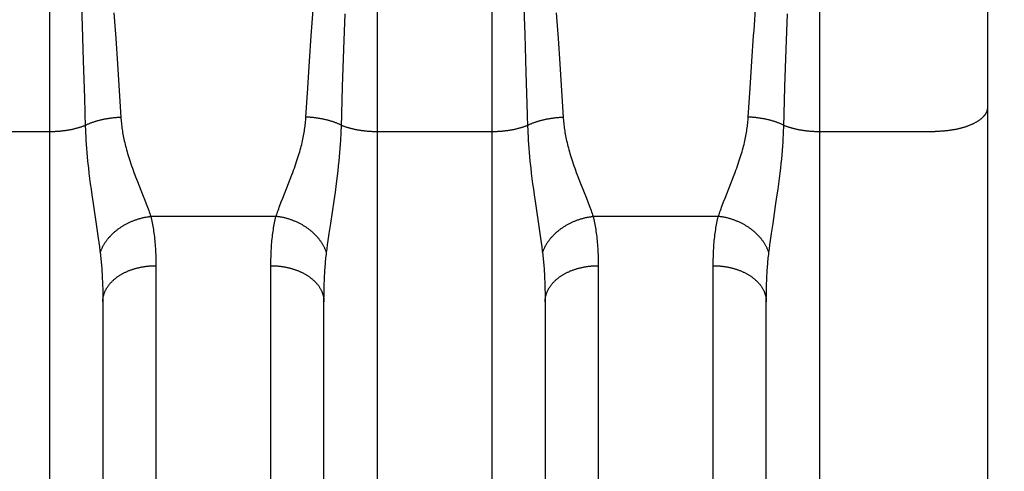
# Model space of a CAD drawing. Header units: inches. Extents: x 0 to 200, y 0 to 130.
# Tile 56 of 91: x 58.429 to 58.985, y 92.144 to 92.399. Entities that reach past the tile are written whole.
import ezdxf

# ---------------------------------------------------------------- set-up
doc = ezdxf.new("R2010")
doc.units = ezdxf.units.IN
doc.header["$LTSCALE"] = 11.011777
doc.header["$MEASUREMENT"] = 0
doc.linetypes.add('HIDDEN', pattern=[0.2, 0.1, -0.1])
doc.layers.get('0').update_dxf_attribs({"linetype": 'CONTINUOUS'})
doc.layers.add('DEFAULT_2', color=8, linetype='HIDDEN')
doc.layers.add('DIMENSIONS', color=7, linetype='CONTINUOUS')
doc.styles.get("Standard").update_dxf_attribs({"font": 'arial.ttf'})
doc.dimstyles.new('DIMSTYLE_1', dxfattribs={"dimtxt": 0.883298, "dimasz": 1.17773, "dimexe": 0.09, "dimexo": 0.07, "dimgap": 0.0375, "dimtad": 0, "dimtih": 1, "dimtoh": 1, "dimzin": 4, "dimdsep": 46, "dimtxsty": 'Standard', "dimblk": '_FILLED', "dimblk1": '_FILLED', "dimblk2": '_FILLED', "dimcen": 0.09, "dimazin": 1, "dimtfac": 1, "dimtofl": 0, "dimtmove": 0, "dimatfit": 3, "dimldrblk": '_FILLED', "dimfxl": 0, "dimtolj": 1, "dimtzin": 4, "dimarcsym": 0})

# ---------------------------------------------------------------- blocks, each defined once
blk = doc.blocks.new('_FILLED')
at = {"color": 0, "linetype": 'ByBlock'}
blk.add_solid([(0, 0), (-1, 0.2), (-1, -0.2)], dxfattribs=at)
blk = doc.blocks.new('*D16')
at = {"layer": 'DIMENSIONS', "color": 2, "linetype": 'Continuous'}
for p, q in [((44.17758, 92.76298), (44.17758, 95.26819)), ((44.17758, 95.26819), (45.20809, 95.26819)), ((43.11762, 91.63798), (46.39247, 91.63798)), ((44.17758, 91.63798), (44.17758, 89.28252))]:
    blk.add_line(p, q, dxfattribs=at)
at = {"layer": 'DIMENSIONS', "color": 2, "linetype": 'Continuous', "xscale": 1.1777301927, "yscale": 1.1777301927, "zscale": 1.1777301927}
for p, rotation in [((44.17758, 92.76298), 270), ((44.17758, 91.63798), 90)]:
    blk.add_blockref('_FILLED', p, dxfattribs=dict(at, rotation=rotation))
at = {"layer": 'DIMENSIONS', "color": 2, "linetype": 'Continuous', "insert": (45.64974, 95.70984), "char_height": 0.883298, "width": 2.4003367, "attachment_point": 1, "line_spacing_factor": 0.9}
blk.add_mtext('1.13', dxfattribs=at)

msp = doc.modelspace()

# ---------------------------------------------------------------- linework, layer by layer
at = {"layer": 'DEFAULT_2', "color": 8, "linetype": 'HIDDEN'}
for p, q in [((58.44572, 91.81968), (58.44572, 92.63048)), ((58.63072, 92.63048), (58.63072, 91.81968)), ((58.69572, 91.81968), (58.69572, 92.63048)), ((58.88072, 92.63048), (58.88072, 91.81968)), ((58.94572, 90.84548), (58.94572, 92.63048)), ((58.97572, 92.60048), (58.97572, 90.87548)), ((58.46336, 92.41388), (58.46402, 92.39525)), ((58.71348, 92.41048), (58.71419, 92.39022)), ((58.84377, 92.39278), (58.84482, 92.40744)), ((58.48197, 92.40253), (58.48301, 92.38796)), ((58.59354, 92.38956), (58.59458, 92.40416)), ((58.61196, 92.3819), (58.61265, 92.40199)), ((58.73197, 92.40253), (58.73301, 92.38796)), ((58.86196, 92.3819), (58.86265, 92.40199)), ((58.46402, 92.39525), (58.46469, 92.37531)), ((58.59256, 92.37527), (58.59354, 92.38956)), ((58.71419, 92.39022), (58.7149, 92.36879)), ((58.84256, 92.37527), (58.84354, 92.38956)), ((58.84354, 92.38956), (58.84377, 92.39278)), ((58.48301, 92.38796), (58.48398, 92.37371)), ((58.73301, 92.38796), (58.73398, 92.37371)), ((58.61128, 92.36075), (58.61196, 92.3819)), ((58.86128, 92.36075), (58.86196, 92.3819)), ((58.46469, 92.37531), (58.46535, 92.35442)), ((58.48398, 92.37371), (58.48498, 92.35836)), ((58.59155, 92.35987), (58.59256, 92.37527)), ((58.73398, 92.37371), (58.73498, 92.35836)), ((58.84155, 92.35987), (58.84256, 92.37527)), ((58.7149, 92.36879), (58.71563, 92.3451)), ((58.48498, 92.35836), (58.48591, 92.34362)), ((58.59052, 92.34362), (58.59155, 92.35987)), ((58.61059, 92.33798), (58.61128, 92.36075)), ((58.73498, 92.35836), (58.73591, 92.34362)), ((58.84052, 92.34362), (58.84155, 92.35987)), ((58.86059, 92.33798), (58.86128, 92.36075)), ((58.38072, 92.33551), (58.44613, 92.33551)), ((58.46596, 92.33482), (58.46606, 92.33268)), ((58.61043, 92.33376), (58.61052, 92.33588)), ((58.61052, 92.33588), (58.61059, 92.33798)), ((58.63072, 92.33551), (58.69613, 92.33551)), ((58.71596, 92.33482), (58.71606, 92.33268)), ((58.86032, 92.33159), (58.86043, 92.33376)), ((58.86043, 92.33376), (58.86052, 92.33588)), ((58.86052, 92.33588), (58.86059, 92.33798)), ((58.88072, 92.33551), (58.94614, 92.33551)), ((58.46606, 92.33268), (58.46618, 92.33049)), ((58.46618, 92.33049), (58.46632, 92.32825)), ((58.46632, 92.32825), (58.46649, 92.32595)), ((58.60994, 92.32595), (58.61011, 92.32825)), ((58.61011, 92.32825), (58.61026, 92.33049)), ((58.71606, 92.33268), (58.71618, 92.33049)), ((58.71618, 92.33049), (58.71632, 92.32825)), ((58.71632, 92.32825), (58.71649, 92.32595)), ((58.86003, 92.32711), (58.86019, 92.32937)), ((58.86019, 92.32937), (58.86032, 92.33159)), ((58.46649, 92.32595), (58.46668, 92.3236)), ((58.46668, 92.3236), (58.4669, 92.32117)), ((58.60954, 92.32117), (58.60975, 92.3236)), ((58.60975, 92.3236), (58.60994, 92.32595)), ((58.71649, 92.32595), (58.71668, 92.3236)), ((58.71668, 92.3236), (58.7169, 92.32117)), ((58.85942, 92.31992), (58.85965, 92.32239)), ((58.85965, 92.32239), (58.85985, 92.32478)), ((58.85985, 92.32478), (58.86003, 92.32711)), ((58.4669, 92.32117), (58.46714, 92.31865)), ((58.46714, 92.31865), (58.46742, 92.31604)), ((58.60902, 92.31604), (58.60929, 92.31865)), ((58.60929, 92.31865), (58.60954, 92.32117)), ((58.7169, 92.32117), (58.71714, 92.31865)), ((58.71714, 92.31865), (58.71742, 92.31604)), ((58.85887, 92.3147), (58.85916, 92.31736)), ((58.85916, 92.31736), (58.85942, 92.31992)), ((58.46789, 92.31192), (58.46825, 92.30903)), ((58.58166, 92.30857), (58.58263, 92.3111)), ((58.60837, 92.31049), (58.60871, 92.31332)), ((58.60871, 92.31332), (58.60902, 92.31604)), ((58.71789, 92.31192), (58.71825, 92.30903)), ((58.83166, 92.30857), (58.83263, 92.3111)), ((58.85819, 92.30903), (58.85854, 92.31192)), ((58.85854, 92.31192), (58.85887, 92.3147)), ((58.46825, 92.30903), (58.46864, 92.30602)), ((58.46864, 92.30602), (58.46907, 92.3029)), ((58.49527, 92.3073), (58.49625, 92.30481)), ((58.57742, 92.29784), (58.58068, 92.30605)), ((58.58068, 92.30605), (58.58166, 92.30857)), ((58.60758, 92.30447), (58.60799, 92.30754)), ((58.60799, 92.30754), (58.60837, 92.31049)), ((58.71825, 92.30903), (58.71864, 92.30602)), ((58.71864, 92.30602), (58.71907, 92.3029)), ((58.74477, 92.30857), (58.74576, 92.30605)), ((58.74576, 92.30605), (58.74902, 92.29784)), ((58.82742, 92.29784), (58.83068, 92.30605)), ((58.83068, 92.30605), (58.83166, 92.30857)), ((58.85737, 92.3029), (58.85779, 92.30602)), ((58.85779, 92.30602), (58.85819, 92.30903)), ((58.46907, 92.3029), (58.46952, 92.29968)), ((58.46952, 92.29968), (58.47025, 92.29475)), ((58.49625, 92.30481), (58.49858, 92.29894)), ((58.60643, 92.2964), (58.60714, 92.3013)), ((58.60714, 92.3013), (58.60758, 92.30447)), ((58.71907, 92.3029), (58.71952, 92.29968)), ((58.71952, 92.29968), (58.72025, 92.29475)), ((58.85619, 92.29475), (58.85691, 92.29968)), ((58.85691, 92.29968), (58.85737, 92.3029)), ((58.47025, 92.29475), (58.47258, 92.27927)), ((58.49858, 92.29894), (58.49944, 92.29677)), ((58.57583, 92.29373), (58.57659, 92.29573)), ((58.57659, 92.29573), (58.57742, 92.29784)), ((58.60451, 92.28361), (58.60643, 92.2964)), ((58.72025, 92.29475), (58.72258, 92.27927)), ((58.74902, 92.29784), (58.74984, 92.29573)), ((58.82583, 92.29373), (58.82659, 92.29573)), ((58.82659, 92.29573), (58.82742, 92.29784)), ((58.85451, 92.28361), (58.85619, 92.29475)), ((58.57363, 92.28754), (58.50281, 92.28754)), ((58.60366, 92.27789), (58.60451, 92.28361)), ((58.82363, 92.28754), (58.75281, 92.28754)), ((58.85366, 92.27789), (58.85451, 92.28361)), ((58.47258, 92.27927), (58.47316, 92.27524)), ((58.60309, 92.27397), (58.60366, 92.27789)), ((58.72258, 92.27927), (58.72316, 92.27524)), ((58.85309, 92.27397), (58.85366, 92.27789)), ((58.47316, 92.27524), (58.47351, 92.27273)), ((58.47351, 92.27273), (58.47383, 92.27034)), ((58.60276, 92.27152), (58.60309, 92.27397)), ((58.72316, 92.27524), (58.72351, 92.27273)), ((58.72351, 92.27273), (58.72383, 92.27034)), ((58.85276, 92.27152), (58.85309, 92.27397)), ((58.60217, 92.26698), (58.60245, 92.26919)), ((58.60245, 92.26919), (58.60276, 92.27152)), ((58.85217, 92.26698), (58.85245, 92.26919)), ((58.85245, 92.26919), (58.85276, 92.27152)), ((58.50571, 92.26098), (58.50572, 91.91583)), ((58.75571, 92.26098), (58.75572, 91.91583)), ((58.57072, 91.9145), (58.57072, 92.25972)), ((58.82072, 91.9145), (58.82072, 92.25972)), ((58.4755, 92.25097), (58.47558, 92.24875)), ((58.7255, 92.25097), (58.72558, 92.24875)), ((58.47558, 92.24875), (58.47564, 92.24647)), ((58.47564, 92.24647), (58.47568, 92.24414)), ((58.47568, 92.24414), (58.47571, 92.24176)), ((58.60074, 92.24296), (58.60077, 92.24531)), ((58.60077, 92.24531), (58.60082, 92.24761)), ((58.72558, 92.24875), (58.72564, 92.24647)), ((58.72564, 92.24647), (58.72568, 92.24414)), ((58.72568, 92.24414), (58.72571, 92.24176)), ((58.85074, 92.24296), (58.85077, 92.24531)), ((58.85077, 92.24531), (58.85082, 92.24761)), ((58.47571, 92.24176), (58.47572, 92.23934)), ((58.47572, 92.23934), (58.47572, 91.93213)), ((58.60072, 92.24056), (58.60074, 92.24296)), ((58.60072, 91.93334), (58.60072, 92.24056)), ((58.72571, 92.24176), (58.72572, 92.23934)), ((58.72572, 92.23934), (58.72572, 91.93213)), ((58.85072, 92.24056), (58.85074, 92.24296)), ((58.85072, 91.93213), (58.85072, 92.24056))]:
    msp.add_line(p, q, dxfattribs=at)
for points in [[(58.46535, 92.35442), (58.46584, 92.33798), (58.46588, 92.33693), (58.46596, 92.33482)], [(58.71563, 92.3451), (58.71584, 92.33798), (58.71588, 92.33693), (58.71596, 92.33482)], [(58.97572, 92.3491), (58.97571, 92.34891), (58.97571, 92.34872), (58.97569, 92.34853), (58.97567, 92.34834), (58.97564, 92.34815), (58.97561, 92.34796), (58.97557, 92.34777), (58.97553, 92.34758), (58.97548, 92.34739), (58.97542, 92.3472), (58.97536, 92.34701), (58.97529, 92.34682), (58.97522, 92.34664), (58.97514, 92.34645), (58.97506, 92.34626), (58.97497, 92.34608), (58.97487, 92.34589), (58.97477, 92.34571), (58.97466, 92.34552), (58.97455, 92.34534), (58.97443, 92.34515), (58.9743, 92.34497), (58.97417, 92.34479), (58.97403, 92.34461), (58.97389, 92.34443), (58.97375, 92.34425), (58.97359, 92.34408), (58.97343, 92.3439), (58.97327, 92.34372), (58.9731, 92.34355), (58.97293, 92.34338), (58.97275, 92.3432), (58.97256, 92.34303), (58.97237, 92.34286), (58.97218, 92.34269), (58.97197, 92.34253), (58.97177, 92.34236), (58.97156, 92.34219), (58.97134, 92.34203), (58.97112, 92.34187), (58.97089, 92.34171), (58.97066, 92.34155), (58.97043, 92.34139), (58.97018, 92.34124), (58.96994, 92.34108), (58.96969, 92.34093), (58.96943, 92.34078), (58.96917, 92.34063), (58.96891, 92.34048), (58.96864, 92.34033), (58.96837, 92.34019), (58.96809, 92.34004), (58.9678, 92.3399), (58.96752, 92.33976), (58.96723, 92.33963), (58.96693, 92.33949), (58.96663, 92.33936), (58.96633, 92.33922), (58.96602, 92.33909), (58.96571, 92.33897), (58.96539, 92.33884), (58.96507, 92.33872), (58.96475, 92.33859), (58.96442, 92.33847), (58.96409, 92.33836), (58.96376, 92.33824), (58.96342, 92.33813), (58.96308, 92.33802), (58.96273, 92.33791), (58.96238, 92.3378), (58.96203, 92.33769), (58.96168, 92.33759), (58.96132, 92.33749), (58.96096, 92.33739), (58.9606, 92.3373), (58.96023, 92.3372), (58.95986, 92.33711), (58.95949, 92.33702), (58.95911, 92.33694), (58.95873, 92.33685), (58.95835, 92.33677), (58.95797, 92.33669), (58.95759, 92.33662), (58.9572, 92.33654), (58.95681, 92.33647), (58.95642, 92.3364), (58.95602, 92.33634), (58.95563, 92.33627), (58.95523, 92.33621), (58.95483, 92.33615), (58.95443, 92.33609), (58.95402, 92.33604), (58.95362, 92.33599), (58.95321, 92.33594), (58.9528, 92.33589), (58.95239, 92.33585), (58.95198, 92.33581), (58.95157, 92.33577), (58.95116, 92.33573), (58.95074, 92.3357), (58.95033, 92.33567), (58.94991, 92.33564), (58.94949, 92.33562), (58.94908, 92.33559), (58.94866, 92.33557), (58.94824, 92.33556), (58.94782, 92.33554), (58.9474, 92.33553), (58.94698, 92.33552), (58.94656, 92.33551), (58.94614, 92.33551)], [(58.44613, 92.33551), (58.44653, 92.33551), (58.44694, 92.33552), (58.44735, 92.33553), (58.44776, 92.33554), (58.44816, 92.33555), (58.44857, 92.33557), (58.44897, 92.33559), (58.44938, 92.33561), (58.44978, 92.33563), (58.45019, 92.33566), (58.45059, 92.33569), (58.45099, 92.33572), (58.45139, 92.33575), (58.45179, 92.33579), (58.45219, 92.33583), (58.45259, 92.33587), (58.45299, 92.33591), (58.45338, 92.33596), (58.45377, 92.33601), (58.45417, 92.33606), (58.45456, 92.33611), (58.45495, 92.33617), (58.45533, 92.33623), (58.45572, 92.33629), (58.4561, 92.33635), (58.45648, 92.33641), (58.45686, 92.33648), (58.45724, 92.33655), (58.45762, 92.33662), (58.45799, 92.3367), (58.45836, 92.33677), (58.45873, 92.33685), (58.4591, 92.33693), (58.45946, 92.33702), (58.45982, 92.3371), (58.46018, 92.33719), (58.46054, 92.33728), (58.46089, 92.33737), (58.46124, 92.33747), (58.46159, 92.33757), (58.46193, 92.33766), (58.46227, 92.33777), (58.46261, 92.33787), (58.46295, 92.33797), (58.46328, 92.33808), (58.46361, 92.33819), (58.46393, 92.3383), (58.46426, 92.33841), (58.46457, 92.33853), (58.46489, 92.33865), (58.4652, 92.33877), (58.46551, 92.33889), (58.46582, 92.33901)], [(58.46582, 92.33901), (58.46613, 92.33916), (58.46645, 92.33931), (58.46678, 92.33946), (58.4671, 92.3396), (58.46744, 92.33974), (58.46777, 92.33989), (58.46811, 92.34002), (58.46845, 92.34016), (58.4688, 92.34029), (58.46915, 92.34043), (58.4695, 92.34055), (58.46986, 92.34068), (58.47022, 92.34081), (58.47058, 92.34093), (58.47094, 92.34105), (58.47131, 92.34117), (58.47168, 92.34128), (58.47206, 92.34139), (58.47243, 92.3415), (58.47281, 92.34161), (58.4732, 92.34172), (58.47358, 92.34182), (58.47397, 92.34192), (58.47436, 92.34202), (58.47475, 92.34211), (58.47514, 92.3422), (58.47554, 92.34229), (58.47594, 92.34238), (58.47634, 92.34246), (58.47674, 92.34255), (58.47715, 92.34262), (58.47755, 92.3427), (58.47796, 92.34277), (58.47837, 92.34284), (58.47878, 92.34291), (58.47919, 92.34298), (58.47961, 92.34304), (58.48002, 92.3431), (58.48044, 92.34315), (58.48085, 92.34321), (58.48127, 92.34326), (58.48169, 92.34331), (58.48211, 92.34335), (58.48253, 92.34339), (58.48295, 92.34343), (58.48337, 92.34347), (58.4838, 92.3435), (58.48422, 92.34353), (58.48464, 92.34356), (58.48507, 92.34358), (58.48549, 92.3436), (58.48591, 92.34362)], [(58.48591, 92.34362), (58.48597, 92.34278), (58.48604, 92.34192), (58.48611, 92.34107), (58.4862, 92.3402), (58.48629, 92.33933), (58.4864, 92.33846), (58.48652, 92.33757), (58.48664, 92.33668), (58.48678, 92.33578), (58.48693, 92.33488), (58.48709, 92.33396), (58.48726, 92.33303), (58.48745, 92.3321), (58.48765, 92.33115), (58.48786, 92.33019), (58.48808, 92.32921), (58.48832, 92.32822), (58.48857, 92.32721), (58.48884, 92.32619), (58.48912, 92.32514), (58.48942, 92.32408), (58.48973, 92.323), (58.49007, 92.3219), (58.49042, 92.32078), (58.49078, 92.31963), (58.49117, 92.31846), (58.49157, 92.31728), (58.49198, 92.31608), (58.49242, 92.31486), (58.49287, 92.31362), (58.49333, 92.31236), (58.4938, 92.3111), (58.49428, 92.30983), (58.49527, 92.3073)], [(58.58263, 92.3111), (58.58311, 92.31236), (58.58357, 92.31362), (58.58402, 92.31486), (58.58445, 92.31608), (58.58487, 92.31728), (58.58527, 92.31846), (58.58565, 92.31963), (58.58602, 92.32078), (58.58637, 92.3219), (58.5867, 92.323), (58.58702, 92.32408), (58.58732, 92.32514), (58.5876, 92.32619), (58.58787, 92.32721), (58.58812, 92.32822), (58.58836, 92.32921), (58.58858, 92.33019), (58.58879, 92.33115), (58.58899, 92.3321), (58.58917, 92.33303), (58.58934, 92.33396), (58.58951, 92.33488), (58.58965, 92.33578), (58.58979, 92.33668), (58.58992, 92.33757), (58.59004, 92.33846), (58.59014, 92.33933), (58.59024, 92.3402), (58.59032, 92.34107), (58.5904, 92.34192), (58.59047, 92.34278), (58.59052, 92.34362)], [(58.61062, 92.33901), (58.6103, 92.33916), (58.60998, 92.33931), (58.60966, 92.33946), (58.60933, 92.3396), (58.609, 92.33974), (58.60866, 92.33989), (58.60833, 92.34002), (58.60798, 92.34016), (58.60764, 92.34029), (58.60729, 92.34043), (58.60693, 92.34055), (58.60658, 92.34068), (58.60622, 92.34081), (58.60586, 92.34093), (58.60549, 92.34105), (58.60512, 92.34117), (58.60475, 92.34128), (58.60438, 92.34139), (58.604, 92.3415), (58.60362, 92.34161), (58.60324, 92.34172), (58.60285, 92.34182), (58.60247, 92.34192), (58.60208, 92.34202), (58.60168, 92.34211), (58.60129, 92.3422), (58.60089, 92.34229), (58.6005, 92.34238), (58.6001, 92.34246), (58.59969, 92.34255), (58.59929, 92.34262), (58.59888, 92.3427), (58.59847, 92.34277), (58.59807, 92.34284), (58.59765, 92.34291), (58.59724, 92.34298), (58.59683, 92.34304), (58.59641, 92.3431), (58.596, 92.34315), (58.59558, 92.34321), (58.59516, 92.34326), (58.59474, 92.34331), (58.59432, 92.34335), (58.5939, 92.34339), (58.59348, 92.34343), (58.59306, 92.34347), (58.59264, 92.3435), (58.59222, 92.34353), (58.59179, 92.34356), (58.59137, 92.34358), (58.59095, 92.3436), (58.59052, 92.34362)], [(58.61062, 92.33901), (58.61092, 92.33889), (58.61123, 92.33877), (58.61154, 92.33865), (58.61186, 92.33853), (58.61218, 92.33841), (58.6125, 92.3383), (58.61283, 92.33819), (58.61316, 92.33808), (58.61349, 92.33797), (58.61382, 92.33787), (58.61416, 92.33777), (58.6145, 92.33766), (58.61485, 92.33757), (58.6152, 92.33747), (58.61555, 92.33737), (58.6159, 92.33728), (58.61626, 92.33719), (58.61661, 92.3371), (58.61698, 92.33702), (58.61734, 92.33693), (58.61771, 92.33685), (58.61807, 92.33677), (58.61845, 92.3367), (58.61882, 92.33662), (58.61919, 92.33655), (58.61957, 92.33648), (58.61995, 92.33641), (58.62033, 92.33635), (58.62072, 92.33629), (58.6211, 92.33623), (58.62149, 92.33617), (58.62188, 92.33611), (58.62227, 92.33606), (58.62266, 92.33601), (58.62305, 92.33596), (58.62345, 92.33591), (58.62385, 92.33587), (58.62424, 92.33583), (58.62464, 92.33579), (58.62504, 92.33575), (58.62544, 92.33572), (58.62585, 92.33569), (58.62625, 92.33566), (58.62665, 92.33563), (58.62706, 92.33561), (58.62746, 92.33559), (58.62787, 92.33557), (58.62827, 92.33555), (58.62868, 92.33554), (58.62909, 92.33553), (58.62949, 92.33552), (58.6299, 92.33551), (58.63031, 92.33551), (58.63072, 92.33551)], [(58.69613, 92.33551), (58.69653, 92.33551), (58.69694, 92.33552), (58.69735, 92.33553), (58.69776, 92.33554), (58.69816, 92.33555), (58.69857, 92.33557), (58.69897, 92.33559), (58.69938, 92.33561), (58.69978, 92.33563), (58.70019, 92.33566), (58.70059, 92.33569), (58.70099, 92.33572), (58.70139, 92.33575), (58.70179, 92.33579), (58.70219, 92.33583), (58.70259, 92.33587), (58.70299, 92.33591), (58.70338, 92.33596), (58.70377, 92.33601), (58.70417, 92.33606), (58.70456, 92.33611), (58.70495, 92.33617), (58.70533, 92.33623), (58.70572, 92.33629), (58.7061, 92.33635), (58.70648, 92.33641), (58.70686, 92.33648), (58.70724, 92.33655), (58.70762, 92.33662), (58.70799, 92.3367), (58.70836, 92.33677), (58.70873, 92.33685), (58.7091, 92.33693), (58.70946, 92.33702), (58.70982, 92.3371), (58.71018, 92.33719), (58.71054, 92.33728), (58.71089, 92.33737), (58.71124, 92.33747), (58.71159, 92.33757), (58.71193, 92.33766), (58.71227, 92.33777), (58.71261, 92.33787), (58.71295, 92.33797), (58.71328, 92.33808), (58.71361, 92.33819), (58.71393, 92.3383), (58.71426, 92.33841), (58.71457, 92.33853), (58.71489, 92.33865), (58.7152, 92.33877), (58.71551, 92.33889), (58.71582, 92.33901)], [(58.71582, 92.33901), (58.71613, 92.33916), (58.71645, 92.33931), (58.71678, 92.33946), (58.7171, 92.3396), (58.71744, 92.33974), (58.71777, 92.33989), (58.71811, 92.34002), (58.71845, 92.34016), (58.7188, 92.34029), (58.71915, 92.34043), (58.7195, 92.34055), (58.71986, 92.34068), (58.72022, 92.34081), (58.72058, 92.34093), (58.72094, 92.34105), (58.72131, 92.34117), (58.72168, 92.34128), (58.72206, 92.34139), (58.72243, 92.3415), (58.72281, 92.34161), (58.7232, 92.34172), (58.72358, 92.34182), (58.72397, 92.34192), (58.72436, 92.34202), (58.72475, 92.34211), (58.72514, 92.3422), (58.72554, 92.34229), (58.72594, 92.34238), (58.72634, 92.34246), (58.72674, 92.34255), (58.72715, 92.34262), (58.72755, 92.3427), (58.72796, 92.34277), (58.72837, 92.34284), (58.72878, 92.34291), (58.72919, 92.34298), (58.72961, 92.34304), (58.73002, 92.3431), (58.73044, 92.34315), (58.73085, 92.34321), (58.73127, 92.34326), (58.73169, 92.34331), (58.73211, 92.34335), (58.73253, 92.34339), (58.73295, 92.34343), (58.73337, 92.34347), (58.7338, 92.3435), (58.73422, 92.34353), (58.73464, 92.34356), (58.73507, 92.34358), (58.73549, 92.3436), (58.73591, 92.34362)], [(58.73591, 92.34362), (58.73597, 92.34278), (58.73604, 92.34192), (58.73611, 92.34107), (58.7362, 92.3402), (58.73629, 92.33933), (58.7364, 92.33846), (58.73652, 92.33757), (58.73664, 92.33668), (58.73678, 92.33578), (58.73693, 92.33488), (58.73709, 92.33396), (58.73726, 92.33303), (58.73745, 92.3321), (58.73765, 92.33115), (58.73786, 92.33019), (58.73808, 92.32921), (58.73832, 92.32822), (58.73857, 92.32721), (58.73884, 92.32619), (58.73912, 92.32514), (58.73942, 92.32408), (58.73973, 92.323), (58.74007, 92.3219), (58.74042, 92.32078), (58.74078, 92.31963), (58.74117, 92.31846), (58.74157, 92.31728), (58.74198, 92.31608), (58.74242, 92.31486), (58.74287, 92.31362), (58.74333, 92.31236), (58.7438, 92.3111), (58.74477, 92.30857)], [(58.83263, 92.3111), (58.83311, 92.31236), (58.83357, 92.31362), (58.83402, 92.31486), (58.83445, 92.31608), (58.83487, 92.31728), (58.83527, 92.31846), (58.83565, 92.31963), (58.83602, 92.32078), (58.83637, 92.3219), (58.8367, 92.323), (58.83702, 92.32408), (58.83732, 92.32514), (58.8376, 92.32619), (58.83787, 92.32721), (58.83812, 92.32822), (58.83836, 92.32921), (58.83858, 92.33019), (58.83879, 92.33115), (58.83899, 92.3321), (58.83917, 92.33303), (58.83934, 92.33396), (58.83951, 92.33488), (58.83965, 92.33578), (58.83979, 92.33668), (58.83992, 92.33757), (58.84004, 92.33846), (58.84014, 92.33933), (58.84024, 92.3402), (58.84032, 92.34107), (58.8404, 92.34192), (58.84047, 92.34278), (58.84052, 92.34362)], [(58.86062, 92.33901), (58.8603, 92.33916), (58.85998, 92.33931), (58.85966, 92.33946), (58.85933, 92.3396), (58.859, 92.33974), (58.85866, 92.33989), (58.85833, 92.34002), (58.85798, 92.34016), (58.85764, 92.34029), (58.85729, 92.34043), (58.85693, 92.34055), (58.85658, 92.34068), (58.85622, 92.34081), (58.85586, 92.34093), (58.85549, 92.34105), (58.85512, 92.34117), (58.85475, 92.34128), (58.85438, 92.34139), (58.854, 92.3415), (58.85362, 92.34161), (58.85324, 92.34172), (58.85285, 92.34182), (58.85247, 92.34192), (58.85208, 92.34202), (58.85168, 92.34211), (58.85129, 92.3422), (58.85089, 92.34229), (58.8505, 92.34238), (58.8501, 92.34246), (58.84969, 92.34255), (58.84929, 92.34262), (58.84888, 92.3427), (58.84847, 92.34277), (58.84807, 92.34284), (58.84765, 92.34291), (58.84724, 92.34298), (58.84683, 92.34304), (58.84641, 92.3431), (58.846, 92.34315), (58.84558, 92.34321), (58.84516, 92.34326), (58.84474, 92.34331), (58.84432, 92.34335), (58.8439, 92.34339), (58.84348, 92.34343), (58.84306, 92.34347), (58.84264, 92.3435), (58.84222, 92.34353), (58.84179, 92.34356), (58.84137, 92.34358), (58.84095, 92.3436), (58.84052, 92.34362)], [(58.86062, 92.33901), (58.86092, 92.33889), (58.86123, 92.33877), (58.86154, 92.33865), (58.86186, 92.33853), (58.86218, 92.33841), (58.8625, 92.3383), (58.86283, 92.33819), (58.86316, 92.33808), (58.86349, 92.33797), (58.86382, 92.33787), (58.86416, 92.33777), (58.8645, 92.33766), (58.86485, 92.33757), (58.8652, 92.33747), (58.86555, 92.33737), (58.8659, 92.33728), (58.86626, 92.33719), (58.86661, 92.3371), (58.86698, 92.33702), (58.86734, 92.33693), (58.86771, 92.33685), (58.86807, 92.33677), (58.86845, 92.3367), (58.86882, 92.33662), (58.86919, 92.33655), (58.86957, 92.33648), (58.86995, 92.33641), (58.87033, 92.33635), (58.87072, 92.33629), (58.8711, 92.33623), (58.87149, 92.33617), (58.87188, 92.33611), (58.87227, 92.33606), (58.87266, 92.33601), (58.87305, 92.33596), (58.87345, 92.33591), (58.87385, 92.33587), (58.87424, 92.33583), (58.87464, 92.33579), (58.87504, 92.33575), (58.87544, 92.33572), (58.87585, 92.33569), (58.87625, 92.33566), (58.87665, 92.33563), (58.87706, 92.33561), (58.87746, 92.33559), (58.87787, 92.33557), (58.87827, 92.33555), (58.87868, 92.33554), (58.87909, 92.33553), (58.87949, 92.33552), (58.8799, 92.33551), (58.88031, 92.33551), (58.88072, 92.33551)], [(58.61026, 92.33049), (58.61032, 92.33159), (58.61043, 92.33376)], [(58.46742, 92.31604), (58.46757, 92.3147), (58.46789, 92.31192)], [(58.71742, 92.31604), (58.71757, 92.3147), (58.71789, 92.31192)], [(58.49944, 92.29677), (58.50023, 92.29472), (58.5006, 92.29373), (58.50096, 92.29277), (58.50131, 92.29184), (58.50164, 92.29093), (58.50195, 92.29005), (58.50225, 92.28919), (58.50254, 92.28835), (58.50281, 92.28754)], [(58.74984, 92.29573), (58.7506, 92.29373), (58.75096, 92.29277), (58.75131, 92.29184), (58.75164, 92.29093), (58.75195, 92.29005), (58.75225, 92.28919), (58.75254, 92.28835), (58.75281, 92.28754)], [(58.57363, 92.28754), (58.5739, 92.28835), (58.57418, 92.28919), (58.57448, 92.29005), (58.5748, 92.29093), (58.57513, 92.29184), (58.57547, 92.29277), (58.57583, 92.29373)], [(58.82363, 92.28754), (58.8239, 92.28835), (58.82418, 92.28919), (58.82448, 92.29005), (58.8248, 92.29093), (58.82513, 92.29184), (58.82547, 92.29277), (58.82583, 92.29373)], [(58.47426, 92.26698), (58.47437, 92.26731), (58.47449, 92.26764), (58.47461, 92.26798), (58.47474, 92.26831), (58.47488, 92.26864), (58.47502, 92.26897), (58.47516, 92.2693), (58.47531, 92.26963), (58.47547, 92.26996), (58.47563, 92.27028), (58.4758, 92.27061), (58.47597, 92.27093), (58.47615, 92.27125), (58.47633, 92.27157), (58.47652, 92.27189), (58.47672, 92.27221), (58.47692, 92.27253), (58.47712, 92.27284), (58.47733, 92.27315), (58.47755, 92.27346), (58.47777, 92.27377), (58.478, 92.27408), (58.47823, 92.27438), (58.47846, 92.27469), (58.4787, 92.27499), (58.47895, 92.27528), (58.4792, 92.27558), (58.47946, 92.27587), (58.47972, 92.27616), (58.47998, 92.27645), (58.48025, 92.27674), (58.48052, 92.27702), (58.4808, 92.2773), (58.48109, 92.27758), (58.48137, 92.27786), (58.48166, 92.27813), (58.48196, 92.2784), (58.48226, 92.27867), (58.48257, 92.27893), (58.48287, 92.27919), (58.48319, 92.27945), (58.4835, 92.27971), (58.48382, 92.27996), (58.48415, 92.28021), (58.48448, 92.28045), (58.48481, 92.28069), (58.48514, 92.28093), (58.48548, 92.28117), (58.48582, 92.2814), (58.48617, 92.28163), (58.48652, 92.28185), (58.48687, 92.28207), (58.48723, 92.28229), (58.48759, 92.2825), (58.48795, 92.28271), (58.48831, 92.28292), (58.48868, 92.28312), (58.48905, 92.28332), (58.48943, 92.28352), (58.4898, 92.28371), (58.49018, 92.28389), (58.49056, 92.28408), (58.49095, 92.28426), (58.49134, 92.28443), (58.49172, 92.2846), (58.49212, 92.28477), (58.49251, 92.28493), (58.4929, 92.28509), (58.4933, 92.28524), (58.4937, 92.28539), (58.4941, 92.28553), (58.49451, 92.28567), (58.49491, 92.28581), (58.49532, 92.28594), (58.49572, 92.28607), (58.49613, 92.28619), (58.49654, 92.28631), (58.49696, 92.28643), (58.49737, 92.28653), (58.49778, 92.28664), (58.4982, 92.28674), (58.49861, 92.28684), (58.49903, 92.28693), (58.49945, 92.28701), (58.49987, 92.2871), (58.50029, 92.28717), (58.5007, 92.28724), (58.50112, 92.28731), (58.50154, 92.28738), (58.50197, 92.28743), (58.50239, 92.28749), (58.50281, 92.28754)], [(58.50281, 92.28754), (58.50302, 92.28666), (58.50323, 92.28576), (58.50343, 92.28485), (58.50362, 92.28393), (58.50381, 92.28299), (58.50398, 92.28204), (58.50415, 92.28107), (58.50431, 92.28009), (58.50446, 92.27909), (58.50461, 92.27807), (58.50474, 92.27704), (58.50487, 92.276), (58.50498, 92.27493), (58.50509, 92.27386), (58.50519, 92.27277), (58.50528, 92.27166), (58.50537, 92.27053), (58.50544, 92.26939), (58.5055, 92.26824), (58.50556, 92.26707), (58.50561, 92.26588), (58.50565, 92.26468), (58.50568, 92.26346), (58.5057, 92.26223), (58.50571, 92.26098)], [(58.57072, 92.25972), (58.57072, 92.26098), (58.57073, 92.26223), (58.57076, 92.26346), (58.57079, 92.26468), (58.57083, 92.26588), (58.57087, 92.26707), (58.57093, 92.26824), (58.571, 92.26939), (58.57107, 92.27053), (58.57115, 92.27166), (58.57124, 92.27277), (58.57134, 92.27386), (58.57145, 92.27493), (58.57157, 92.276), (58.5717, 92.27704), (58.57183, 92.27807), (58.57197, 92.27909), (58.57212, 92.28009), (58.57228, 92.28107), (58.57245, 92.28204), (58.57263, 92.28299), (58.57281, 92.28393), (58.573, 92.28485), (58.5732, 92.28576), (58.57341, 92.28666), (58.57363, 92.28754)], [(58.60217, 92.26698), (58.60206, 92.26731), (58.60194, 92.26764), (58.60182, 92.26798), (58.60169, 92.26831), (58.60156, 92.26864), (58.60142, 92.26897), (58.60127, 92.2693), (58.60112, 92.26963), (58.60097, 92.26996), (58.6008, 92.27028), (58.60064, 92.27061), (58.60046, 92.27093), (58.60028, 92.27125), (58.6001, 92.27157), (58.59991, 92.27189), (58.59972, 92.27221), (58.59952, 92.27253), (58.59931, 92.27284), (58.5991, 92.27315), (58.59888, 92.27346), (58.59866, 92.27377), (58.59844, 92.27408), (58.59821, 92.27438), (58.59797, 92.27469), (58.59773, 92.27499), (58.59748, 92.27528), (58.59723, 92.27558), (58.59698, 92.27587), (58.59672, 92.27616), (58.59645, 92.27645), (58.59618, 92.27674), (58.59591, 92.27702), (58.59563, 92.2773), (58.59535, 92.27758), (58.59506, 92.27786), (58.59477, 92.27813), (58.59447, 92.2784), (58.59417, 92.27867), (58.59387, 92.27893), (58.59356, 92.27919), (58.59325, 92.27945), (58.59293, 92.27971), (58.59261, 92.27996), (58.59229, 92.28021), (58.59196, 92.28045), (58.59163, 92.28069), (58.59129, 92.28093), (58.59095, 92.28117), (58.59061, 92.2814), (58.59026, 92.28163), (58.58992, 92.28185), (58.58956, 92.28207), (58.58921, 92.28229), (58.58885, 92.2825), (58.58849, 92.28271), (58.58812, 92.28292), (58.58775, 92.28312), (58.58738, 92.28332), (58.58701, 92.28352), (58.58663, 92.28371), (58.58625, 92.28389), (58.58587, 92.28408), (58.58549, 92.28426), (58.5851, 92.28443), (58.58471, 92.2846), (58.58432, 92.28477), (58.58393, 92.28493), (58.58353, 92.28509), (58.58313, 92.28524), (58.58273, 92.28539), (58.58233, 92.28553), (58.58193, 92.28567), (58.58153, 92.28581), (58.58112, 92.28594), (58.58071, 92.28607), (58.5803, 92.28619), (58.57989, 92.28631), (58.57948, 92.28643), (58.57907, 92.28653), (58.57865, 92.28664), (58.57824, 92.28674), (58.57782, 92.28684), (58.5774, 92.28693), (58.57699, 92.28701), (58.57657, 92.2871), (58.57615, 92.28717), (58.57573, 92.28724), (58.57531, 92.28731), (58.57489, 92.28738), (58.57447, 92.28743), (58.57405, 92.28749), (58.57363, 92.28754)], [(58.72426, 92.26698), (58.72437, 92.26731), (58.72449, 92.26764), (58.72461, 92.26798), (58.72474, 92.26831), (58.72488, 92.26864), (58.72502, 92.26897), (58.72516, 92.2693), (58.72531, 92.26963), (58.72547, 92.26996), (58.72563, 92.27028), (58.7258, 92.27061), (58.72597, 92.27093), (58.72615, 92.27125), (58.72633, 92.27157), (58.72652, 92.27189), (58.72672, 92.27221), (58.72692, 92.27253), (58.72712, 92.27284), (58.72733, 92.27315), (58.72755, 92.27346), (58.72777, 92.27377), (58.728, 92.27408), (58.72823, 92.27438), (58.72846, 92.27469), (58.7287, 92.27499), (58.72895, 92.27528), (58.7292, 92.27558), (58.72946, 92.27587), (58.72972, 92.27616), (58.72998, 92.27645), (58.73025, 92.27674), (58.73052, 92.27702), (58.7308, 92.2773), (58.73109, 92.27758), (58.73137, 92.27786), (58.73166, 92.27813), (58.73196, 92.2784), (58.73226, 92.27867), (58.73257, 92.27893), (58.73287, 92.27919), (58.73319, 92.27945), (58.7335, 92.27971), (58.73382, 92.27996), (58.73415, 92.28021), (58.73448, 92.28045), (58.73481, 92.28069), (58.73514, 92.28093), (58.73548, 92.28117), (58.73582, 92.2814), (58.73617, 92.28163), (58.73652, 92.28185), (58.73687, 92.28207), (58.73723, 92.28229), (58.73759, 92.2825), (58.73795, 92.28271), (58.73831, 92.28292), (58.73868, 92.28312), (58.73905, 92.28332), (58.73943, 92.28352), (58.7398, 92.28371), (58.74018, 92.28389), (58.74056, 92.28408), (58.74095, 92.28426), (58.74134, 92.28443), (58.74172, 92.2846), (58.74212, 92.28477), (58.74251, 92.28493), (58.7429, 92.28509), (58.7433, 92.28524), (58.7437, 92.28539), (58.7441, 92.28553), (58.74451, 92.28567), (58.74491, 92.28581), (58.74532, 92.28594), (58.74572, 92.28607), (58.74613, 92.28619), (58.74654, 92.28631), (58.74696, 92.28643), (58.74737, 92.28653), (58.74778, 92.28664), (58.7482, 92.28674), (58.74861, 92.28684), (58.74903, 92.28693), (58.74945, 92.28701), (58.74987, 92.2871), (58.75029, 92.28717), (58.7507, 92.28724), (58.75112, 92.28731), (58.75154, 92.28738), (58.75197, 92.28743), (58.75239, 92.28749), (58.75281, 92.28754)], [(58.75281, 92.28754), (58.75302, 92.28666), (58.75323, 92.28576), (58.75343, 92.28485), (58.75362, 92.28393), (58.75381, 92.28299), (58.75398, 92.28204), (58.75415, 92.28107), (58.75431, 92.28009), (58.75446, 92.27909), (58.75461, 92.27807), (58.75474, 92.27704), (58.75487, 92.276), (58.75498, 92.27493), (58.75509, 92.27386), (58.75519, 92.27277), (58.75528, 92.27166), (58.75537, 92.27053), (58.75544, 92.26939), (58.7555, 92.26824), (58.75556, 92.26707), (58.75561, 92.26588), (58.75565, 92.26468), (58.75568, 92.26346), (58.7557, 92.26223), (58.75571, 92.26098)], [(58.82072, 92.25972), (58.82072, 92.26098), (58.82073, 92.26223), (58.82076, 92.26346), (58.82079, 92.26468), (58.82083, 92.26588), (58.82087, 92.26707), (58.82093, 92.26824), (58.821, 92.26939), (58.82107, 92.27053), (58.82115, 92.27166), (58.82124, 92.27277), (58.82134, 92.27386), (58.82145, 92.27493), (58.82157, 92.276), (58.8217, 92.27704), (58.82183, 92.27807), (58.82197, 92.27909), (58.82212, 92.28009), (58.82228, 92.28107), (58.82245, 92.28204), (58.82263, 92.28299), (58.82281, 92.28393), (58.823, 92.28485), (58.8232, 92.28576), (58.82341, 92.28666), (58.82363, 92.28754)], [(58.85217, 92.26698), (58.85206, 92.26731), (58.85194, 92.26764), (58.85182, 92.26798), (58.85169, 92.26831), (58.85156, 92.26864), (58.85142, 92.26897), (58.85127, 92.2693), (58.85112, 92.26963), (58.85097, 92.26996), (58.8508, 92.27028), (58.85064, 92.27061), (58.85046, 92.27093), (58.85028, 92.27125), (58.8501, 92.27157), (58.84991, 92.27189), (58.84972, 92.27221), (58.84952, 92.27253), (58.84931, 92.27284), (58.8491, 92.27315), (58.84888, 92.27346), (58.84866, 92.27377), (58.84844, 92.27408), (58.84821, 92.27438), (58.84797, 92.27469), (58.84773, 92.27499), (58.84748, 92.27528), (58.84723, 92.27558), (58.84698, 92.27587), (58.84672, 92.27616), (58.84645, 92.27645), (58.84618, 92.27674), (58.84591, 92.27702), (58.84563, 92.2773), (58.84535, 92.27758), (58.84506, 92.27786), (58.84477, 92.27813), (58.84447, 92.2784), (58.84417, 92.27867), (58.84387, 92.27893), (58.84356, 92.27919), (58.84325, 92.27945), (58.84293, 92.27971), (58.84261, 92.27996), (58.84229, 92.28021), (58.84196, 92.28045), (58.84163, 92.28069), (58.84129, 92.28093), (58.84095, 92.28117), (58.84061, 92.2814), (58.84026, 92.28163), (58.83992, 92.28185), (58.83956, 92.28207), (58.83921, 92.28229), (58.83885, 92.2825), (58.83849, 92.28271), (58.83812, 92.28292), (58.83775, 92.28312), (58.83738, 92.28332), (58.83701, 92.28352), (58.83663, 92.28371), (58.83625, 92.28389), (58.83587, 92.28408), (58.83549, 92.28426), (58.8351, 92.28443), (58.83471, 92.2846), (58.83432, 92.28477), (58.83393, 92.28493), (58.83353, 92.28509), (58.83313, 92.28524), (58.83273, 92.28539), (58.83233, 92.28553), (58.83193, 92.28567), (58.83153, 92.28581), (58.83112, 92.28594), (58.83071, 92.28607), (58.8303, 92.28619), (58.82989, 92.28631), (58.82948, 92.28643), (58.82907, 92.28653), (58.82865, 92.28664), (58.82824, 92.28674), (58.82782, 92.28684), (58.8274, 92.28693), (58.82699, 92.28701), (58.82657, 92.2871), (58.82615, 92.28717), (58.82573, 92.28724), (58.82531, 92.28731), (58.82489, 92.28738), (58.82447, 92.28743), (58.82405, 92.28749), (58.82363, 92.28754)], [(58.47383, 92.27034), (58.47413, 92.26807), (58.47426, 92.26698)], [(58.47426, 92.26698), (58.47437, 92.26607), (58.47447, 92.26515), (58.47457, 92.26422), (58.47467, 92.26328), (58.47476, 92.26232), (58.47485, 92.26136), (58.47493, 92.26038), (58.47501, 92.25938), (58.47509, 92.25838), (58.47516, 92.25736), (58.47523, 92.25632), (58.47529, 92.25528), (58.47535, 92.25422), (58.4754, 92.25315), (58.47545, 92.25207), (58.4755, 92.25097)], [(58.60082, 92.24761), (58.60089, 92.24987), (58.60093, 92.25097), (58.60098, 92.25207), (58.60103, 92.25315), (58.60108, 92.25422), (58.60114, 92.25528), (58.60121, 92.25632), (58.60127, 92.25736), (58.60134, 92.25838), (58.60142, 92.25938), (58.6015, 92.26038), (58.60158, 92.26136), (58.60167, 92.26232), (58.60176, 92.26328), (58.60186, 92.26422), (58.60196, 92.26515), (58.60206, 92.26607), (58.60217, 92.26698)], [(58.72383, 92.27034), (58.72413, 92.26807), (58.72426, 92.26698)], [(58.72426, 92.26698), (58.72437, 92.26607), (58.72447, 92.26515), (58.72457, 92.26422), (58.72467, 92.26328), (58.72476, 92.26232), (58.72485, 92.26136), (58.72493, 92.26038), (58.72501, 92.25938), (58.72509, 92.25838), (58.72516, 92.25736), (58.72523, 92.25632), (58.72529, 92.25528), (58.72535, 92.25422), (58.7254, 92.25315), (58.72545, 92.25207), (58.7255, 92.25097)], [(58.85082, 92.24761), (58.85089, 92.24987), (58.85093, 92.25097), (58.85098, 92.25207), (58.85103, 92.25315), (58.85108, 92.25422), (58.85114, 92.25528), (58.85121, 92.25632), (58.85127, 92.25736), (58.85134, 92.25838), (58.85142, 92.25938), (58.8515, 92.26038), (58.85158, 92.26136), (58.85167, 92.26232), (58.85176, 92.26328), (58.85186, 92.26422), (58.85196, 92.26515), (58.85206, 92.26607), (58.85217, 92.26698)], [(58.47572, 92.23934), (58.47572, 92.23962), (58.47573, 92.23991), (58.47574, 92.24019), (58.47576, 92.24048), (58.47579, 92.24076), (58.47582, 92.24105), (58.47586, 92.24133), (58.47591, 92.24162), (58.47596, 92.2419), (58.47601, 92.24218), (58.47607, 92.24247), (58.47614, 92.24275), (58.47621, 92.24303), (58.47629, 92.24331), (58.47638, 92.24359), (58.47647, 92.24387), (58.47657, 92.24415), (58.47667, 92.24443), (58.47678, 92.2447), (58.47689, 92.24498), (58.47701, 92.24525), (58.47713, 92.24552), (58.47726, 92.2458), (58.4774, 92.24607), (58.47754, 92.24634), (58.47769, 92.2466), (58.47784, 92.24687), (58.478, 92.24713), (58.47816, 92.2474), (58.47833, 92.24766), (58.47851, 92.24792), (58.47869, 92.24818), (58.47887, 92.24843), (58.47906, 92.24869), (58.47926, 92.24894), (58.47946, 92.24919), (58.47967, 92.24944), (58.47988, 92.24969), (58.48009, 92.24994), (58.48032, 92.25018), (58.48054, 92.25042), (58.48077, 92.25066), (58.48101, 92.25089), (58.48125, 92.25113), (58.4815, 92.25136), (58.48175, 92.25159), (58.482, 92.25182), (58.48226, 92.25204), (58.48253, 92.25226), (58.4828, 92.25248), (58.48307, 92.2527), (58.48335, 92.25292), (58.48363, 92.25313), (58.48392, 92.25334), (58.48421, 92.25354), (58.4845, 92.25375), (58.4848, 92.25395), (58.48511, 92.25414), (58.48542, 92.25434), (58.48573, 92.25453), (58.48604, 92.25472), (58.48636, 92.25491), (58.48669, 92.25509), (58.48701, 92.25527), (58.48734, 92.25545), (58.48768, 92.25562), (58.48802, 92.25579), (58.48836, 92.25596), (58.4887, 92.25612), (58.48905, 92.25628), (58.4894, 92.25644), (58.48976, 92.25659), (58.49011, 92.25674), (58.49048, 92.25689), (58.49084, 92.25703), (58.49121, 92.25717), (58.49158, 92.25731), (58.49195, 92.25744), (58.49232, 92.25757), (58.4927, 92.2577), (58.49308, 92.25782), (58.49346, 92.25794), (58.49385, 92.25805), (58.49424, 92.25816), (58.49463, 92.25827), (58.49502, 92.25838), (58.49541, 92.25848), (58.49581, 92.25857), (58.49621, 92.25866), (58.49661, 92.25875), (58.49701, 92.25884), (58.49741, 92.25892), (58.49782, 92.259), (58.49822, 92.25907), (58.49863, 92.25914), (58.49904, 92.2592), (58.49945, 92.25927), (58.49986, 92.25932), (58.50028, 92.25938), (58.50069, 92.25943), (58.50111, 92.25947), (58.50152, 92.25952), (58.50194, 92.25955), (58.50236, 92.25959), (58.50278, 92.25962), (58.5032, 92.25964), (58.50362, 92.25967), (58.50404, 92.25968), (58.50446, 92.2597), (58.50488, 92.25971), (58.5053, 92.25971), (58.50572, 92.25972)], [(58.57072, 92.25972), (58.57114, 92.25971), (58.57156, 92.25971), (58.57198, 92.2597), (58.5724, 92.25968), (58.57282, 92.25967), (58.57324, 92.25964), (58.57366, 92.25962), (58.57408, 92.25959), (58.57449, 92.25955), (58.57491, 92.25952), (58.57533, 92.25947), (58.57574, 92.25943), (58.57616, 92.25938), (58.57657, 92.25932), (58.57698, 92.25927), (58.57739, 92.2592), (58.5778, 92.25914), (58.57821, 92.25907), (58.57862, 92.259), (58.57902, 92.25892), (58.57943, 92.25884), (58.57983, 92.25875), (58.58023, 92.25866), (58.58063, 92.25857), (58.58102, 92.25848), (58.58142, 92.25838), (58.58181, 92.25827), (58.5822, 92.25816), (58.58259, 92.25805), (58.58297, 92.25794), (58.58335, 92.25782), (58.58373, 92.2577), (58.58411, 92.25757), (58.58449, 92.25744), (58.58486, 92.25731), (58.58523, 92.25717), (58.5856, 92.25703), (58.58596, 92.25689), (58.58632, 92.25674), (58.58668, 92.25659), (58.58703, 92.25644), (58.58738, 92.25628), (58.58773, 92.25612), (58.58808, 92.25596), (58.58842, 92.25579), (58.58876, 92.25562), (58.58909, 92.25545), (58.58942, 92.25527), (58.58975, 92.25509), (58.59007, 92.25491), (58.59039, 92.25472), (58.59071, 92.25453), (58.59102, 92.25434), (58.59133, 92.25414), (58.59163, 92.25395), (58.59193, 92.25375), (58.59223, 92.25354), (58.59252, 92.25334), (58.5928, 92.25313), (58.59309, 92.25292), (58.59337, 92.2527), (58.59364, 92.25248), (58.59391, 92.25226), (58.59417, 92.25204), (58.59443, 92.25182), (58.59469, 92.25159), (58.59494, 92.25136), (58.59518, 92.25113), (58.59543, 92.25089), (58.59566, 92.25066), (58.59589, 92.25042), (58.59612, 92.25018), (58.59634, 92.24994), (58.59656, 92.24969), (58.59677, 92.24944), (58.59697, 92.24919), (58.59718, 92.24894), (58.59737, 92.24869), (58.59756, 92.24843), (58.59775, 92.24818), (58.59793, 92.24792), (58.5981, 92.24766), (58.59827, 92.2474), (58.59843, 92.24713), (58.59859, 92.24687), (58.59875, 92.2466), (58.59889, 92.24634), (58.59903, 92.24607), (58.59917, 92.2458), (58.5993, 92.24552), (58.59943, 92.24525), (58.59955, 92.24498), (58.59966, 92.2447), (58.59977, 92.24443), (58.59987, 92.24415), (58.59997, 92.24387), (58.60006, 92.24359), (58.60014, 92.24331), (58.60022, 92.24303), (58.60029, 92.24275), (58.60036, 92.24247), (58.60042, 92.24218), (58.60048, 92.2419), (58.60053, 92.24162), (58.60057, 92.24133), (58.60061, 92.24105), (58.60064, 92.24076), (58.60067, 92.24048), (58.60069, 92.24019), (58.60071, 92.23991), (58.60071, 92.23962), (58.60072, 92.23934)], [(58.72572, 92.23934), (58.72572, 92.23962), (58.72573, 92.23991), (58.72574, 92.24019), (58.72576, 92.24048), (58.72579, 92.24076), (58.72582, 92.24105), (58.72586, 92.24133), (58.72591, 92.24162), (58.72596, 92.2419), (58.72601, 92.24218), (58.72607, 92.24247), (58.72614, 92.24275), (58.72621, 92.24303), (58.72629, 92.24331), (58.72638, 92.24359), (58.72647, 92.24387), (58.72657, 92.24415), (58.72667, 92.24443), (58.72678, 92.2447), (58.72689, 92.24498), (58.72701, 92.24525), (58.72713, 92.24552), (58.72726, 92.2458), (58.7274, 92.24607), (58.72754, 92.24634), (58.72769, 92.2466), (58.72784, 92.24687), (58.728, 92.24713), (58.72816, 92.2474), (58.72833, 92.24766), (58.72851, 92.24792), (58.72869, 92.24818), (58.72887, 92.24843), (58.72906, 92.24869), (58.72926, 92.24894), (58.72946, 92.24919), (58.72967, 92.24944), (58.72988, 92.24969), (58.73009, 92.24994), (58.73032, 92.25018), (58.73054, 92.25042), (58.73077, 92.25066), (58.73101, 92.25089), (58.73125, 92.25113), (58.7315, 92.25136), (58.73175, 92.25159), (58.732, 92.25182), (58.73226, 92.25204), (58.73253, 92.25226), (58.7328, 92.25248), (58.73307, 92.2527), (58.73335, 92.25292), (58.73363, 92.25313), (58.73392, 92.25334), (58.73421, 92.25354), (58.7345, 92.25375), (58.7348, 92.25395), (58.73511, 92.25414), (58.73542, 92.25434), (58.73573, 92.25453), (58.73604, 92.25472), (58.73636, 92.25491), (58.73669, 92.25509), (58.73701, 92.25527), (58.73734, 92.25545), (58.73768, 92.25562), (58.73802, 92.25579), (58.73836, 92.25596), (58.7387, 92.25612), (58.73905, 92.25628), (58.7394, 92.25644), (58.73976, 92.25659), (58.74011, 92.25674), (58.74048, 92.25689), (58.74084, 92.25703), (58.74121, 92.25717), (58.74158, 92.25731), (58.74195, 92.25744), (58.74232, 92.25757), (58.7427, 92.2577), (58.74308, 92.25782), (58.74346, 92.25794), (58.74385, 92.25805), (58.74424, 92.25816), (58.74463, 92.25827), (58.74502, 92.25838), (58.74541, 92.25848), (58.74581, 92.25857), (58.74621, 92.25866), (58.74661, 92.25875), (58.74701, 92.25884), (58.74741, 92.25892), (58.74782, 92.259), (58.74822, 92.25907), (58.74863, 92.25914), (58.74904, 92.2592), (58.74945, 92.25927), (58.74986, 92.25932), (58.75028, 92.25938), (58.75069, 92.25943), (58.75111, 92.25947), (58.75152, 92.25952), (58.75194, 92.25955), (58.75236, 92.25959), (58.75278, 92.25962), (58.7532, 92.25964), (58.75362, 92.25967), (58.75404, 92.25968), (58.75446, 92.2597), (58.75488, 92.25971), (58.7553, 92.25971), (58.75572, 92.25972)], [(58.82072, 92.25972), (58.82114, 92.25971), (58.82156, 92.25971), (58.82198, 92.2597), (58.8224, 92.25968), (58.82282, 92.25967), (58.82324, 92.25964), (58.82366, 92.25962), (58.82408, 92.25959), (58.82449, 92.25955), (58.82491, 92.25952), (58.82533, 92.25947), (58.82574, 92.25943), (58.82616, 92.25938), (58.82657, 92.25932), (58.82698, 92.25927), (58.82739, 92.2592), (58.8278, 92.25914), (58.82821, 92.25907), (58.82862, 92.259), (58.82902, 92.25892), (58.82943, 92.25884), (58.82983, 92.25875), (58.83023, 92.25866), (58.83063, 92.25857), (58.83102, 92.25848), (58.83142, 92.25838), (58.83181, 92.25827), (58.8322, 92.25816), (58.83259, 92.25805), (58.83297, 92.25794), (58.83335, 92.25782), (58.83373, 92.2577), (58.83411, 92.25757), (58.83449, 92.25744), (58.83486, 92.25731), (58.83523, 92.25717), (58.8356, 92.25703), (58.83596, 92.25689), (58.83632, 92.25674), (58.83668, 92.25659), (58.83703, 92.25644), (58.83738, 92.25628), (58.83773, 92.25612), (58.83808, 92.25596), (58.83842, 92.25579), (58.83876, 92.25562), (58.83909, 92.25545), (58.83942, 92.25527), (58.83975, 92.25509), (58.84007, 92.25491), (58.84039, 92.25472), (58.84071, 92.25453), (58.84102, 92.25434), (58.84133, 92.25414), (58.84163, 92.25395), (58.84193, 92.25375), (58.84223, 92.25354), (58.84252, 92.25334), (58.8428, 92.25313), (58.84309, 92.25292), (58.84337, 92.2527), (58.84364, 92.25248), (58.84391, 92.25226), (58.84417, 92.25204), (58.84443, 92.25182), (58.84469, 92.25159), (58.84494, 92.25136), (58.84518, 92.25113), (58.84543, 92.25089), (58.84566, 92.25066), (58.84589, 92.25042), (58.84612, 92.25018), (58.84634, 92.24994), (58.84656, 92.24969), (58.84677, 92.24944), (58.84697, 92.24919), (58.84718, 92.24894), (58.84737, 92.24869), (58.84756, 92.24843), (58.84775, 92.24818), (58.84793, 92.24792), (58.8481, 92.24766), (58.84827, 92.2474), (58.84843, 92.24713), (58.84859, 92.24687), (58.84875, 92.2466), (58.84889, 92.24634), (58.84903, 92.24607), (58.84917, 92.2458), (58.8493, 92.24552), (58.84943, 92.24525), (58.84955, 92.24498), (58.84966, 92.2447), (58.84977, 92.24443), (58.84987, 92.24415), (58.84997, 92.24387), (58.85006, 92.24359), (58.85014, 92.24331), (58.85022, 92.24303), (58.85029, 92.24275), (58.85036, 92.24247), (58.85042, 92.24218), (58.85048, 92.2419), (58.85053, 92.24162), (58.85057, 92.24133), (58.85061, 92.24105), (58.85064, 92.24076), (58.85067, 92.24048), (58.85069, 92.24019), (58.85071, 92.23991), (58.85071, 92.23962), (58.85072, 92.23934)]]:
    msp.add_lwpolyline(points, dxfattribs=at)

# ---------------------------------------------------------------- dimensions: what is measured, and where the dimension line sits
at = {"layer": 'DIMENSIONS', "color": 2, "linetype": 'Continuous'}
dim = msp.add_linear_dim(base=(44.1775808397, 92.7629779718), p1=(46.4624723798, 91.6379779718), p2=(61.4337176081, 92.7629779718), angle=90, dimstyle='DIMSTYLE_1', dxfattribs=at)
dim.commit()
dim.dimension.update_dxf_attribs({"geometry": '*D16', "text_midpoint": (46.8881696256, 95.263261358), "dimtype": 160})

doc.saveas('drawing.dxf')
